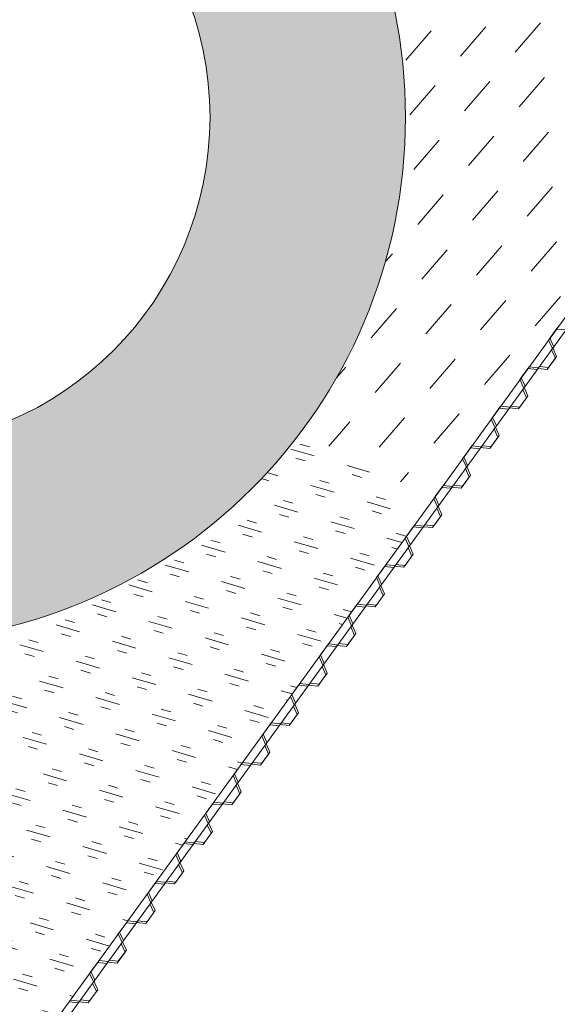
# Model space of a CAD drawing. Header units: metres. Extents: x 68442 to 71740, y 407111 to 411160.
# Tile 15 of 186: x 68599 to 68610, y 408475 to 408495. Entities that reach past the tile are written whole.
import ezdxf

# ---------------------------------------------------------------- set-up
doc = ezdxf.new("R2010")
doc.units = ezdxf.units.M
doc.layers.add('MACG_n_inr_damwand', color=1, linetype='Continuous', lineweight=0, plot=False, transparency=0.8)
for name, color, linetype, lineweight, transparency in [('MACG_n_inr_loadring', 253, 'Continuous', 0, 0.8), ('MACG_n_vhr_arc_auxcrane', 3, 'Continuous', 0, 0.8), ('MACG_n_vhr_arc_gravel', 34, 'Continuous', 0, 0.8), ('MACG_n_vhr_arc_preassembly_13.5', 6, 'Continuous', 0, 0.8), ('MACG_n_vhr_kant_', 7, 'Continuous', 0, 0.8)]:
    doc.layers.add(name, color=color, linetype=linetype, lineweight=lineweight, transparency=transparency)

msp = doc.modelspace()

# ---------------------------------------------------------------- hatches: boundary and pattern name
at = {"layer": 'MACG_n_inr_loadring'}
h = msp.add_hatch(color=256, dxfattribs=at)
h.dxf.hatch_style = 1
h.paths.add_polyline_path([(68606.75, 408493, 1), (68585.25, 408493, 1)])
h.paths.add_polyline_path([(68589.25, 408493, -1), (68602.75, 408493, -1)], flags=16)
at = {"layer": 'MACG_n_vhr_arc_auxcrane'}
h = msp.add_hatch(dxfattribs=at)
h.set_pattern_fill('ACO-BETON_DETAIL', color=256, scale=2, angle=90, style=0, pattern_type=2)
h.set_pattern_definition([(144.567157, (34830.2006, 204118.34057), (-0.5922876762, -0.3149528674), [0, -0.6])])
edge = h.paths.add_edge_path()
edge.add_line((69890.99, 408653.63), (69887.795, 408655.469))
edge.add_arc((69862.848, 408612.138), 50, 60.0693, 100.9699)
edge.add_line((69853.333, 408661.224), (69842.878, 408659.358))
edge.add_line((69842.878, 408659.358), (69804.567, 408651.934))
edge.add_line((69804.567, 408651.934), (69802.47, 408652.242))
edge.add_line((69802.47, 408652.242), (69772.256, 408646.387))
edge.add_line((69772.256, 408646.387), (69762.242, 408644.03))
edge.add_line((69762.242, 408644.03), (69714.231, 408634.41))
edge.add_line((69714.231, 408634.41), (69660.32, 408623.532))
edge.add_line((69660.32, 408623.532), (69615.693, 408616.177))
edge.add_line((69615.693, 408616.177), (69599.968, 408615.159))
edge.add_line((69599.968, 408615.159), (69579.757, 408613.88))
edge.add_line((69579.757, 408613.88), (69516.465, 408612.02))
edge.add_line((69516.465, 408612.02), (69480.555, 408610.93))
edge.add_line((69480.555, 408610.93), (69447.705, 408609.411))
edge.add_line((69447.705, 408609.411), (69408.7, 408608.214))
edge.add_line((69408.7, 408608.214), (69406.679, 408608.855))
edge.add_line((69406.679, 408608.855), (69374.766, 408607.876))
edge.add_line((69374.766, 408607.876), (69333.725, 408605.809))
edge.add_line((69333.725, 408605.809), (69302.514, 408601.35))
edge.add_line((69302.514, 408601.35), (69272.625, 408592.636))
edge.add_line((69272.625, 408592.636), (69240.661, 408581.084))
edge.add_line((69240.661, 408581.084), (69202.98, 408569.476))
edge.add_line((69202.98, 408569.476), (69166.509, 408562.577))
edge.add_line((69166.509, 408562.577), (69101.387, 408558.8))
edge.add_line((69101.387, 408558.8), (69072.305, 408557.85))
edge.add_line((69072.305, 408557.85), (69047.328, 408556.74))
edge.add_line((69047.328, 408556.74), (69008.325, 408555.466))
edge.add_line((69008.325, 408555.466), (69006.303, 408556.102))
edge.add_line((69006.303, 408556.102), (68974.744, 408555.071))
edge.add_line((68974.744, 408555.071), (68949.769, 408553.905))
edge.add_line((68949.769, 408553.905), (68865.805, 408551.22))
edge.add_line((68865.805, 408551.22), (68777.315, 408548.6))
edge.add_line((68777.315, 408548.6), (68681.197, 408545.49))
edge.add_line((68681.197, 408545.49), (68667.332, 408544.652))
edge.add_line((68667.332, 408544.652), (68660.682, 408545.639))
edge.add_line((68660.682, 408545.639), (68639.694, 408552.228))
edge.add_line((68639.694, 408552.228), (68637.268, 408552.604))
edge.add_line((68637.268, 408552.604), (68635.123, 408552.946))
edge.add_line((68635.123, 408552.946), (68634.027, 408553.051))
edge.add_line((68634.027, 408553.051), (68632.386, 408553.009))
edge.add_line((68632.386, 408553.009), (68630.73, 408552.618))
edge.add_line((68630.73, 408552.618), (68628.641, 408551.797))
edge.add_line((68628.641, 408551.797), (68627.494, 408551.367))
edge.add_line((68627.494, 408551.367), (68622.841, 408546.377))
edge.add_line((68622.841, 408546.377), (68620.455, 408544.152))
edge.add_line((68620.455, 408544.152), (68597.537, 408512.537))
edge.add_line((68597.537, 408512.537), (68595.795, 408511.329))
edge.add_line((68595.795, 408511.329), (68575.974, 408483.988))
edge.add_line((68575.974, 408483.988), (68561.744, 408463.426))
edge.add_line((68561.744, 408463.426), (68560.733, 408461.962))
edge.add_line((68560.733, 408461.962), (68552.661, 408446.362))
edge.add_line((68552.661, 408446.362), (68547.855, 408428.535))
edge.add_line((68547.855, 408428.535), (68546.727, 408413.603))
edge.add_line((68546.727, 408413.603), (68552.464, 408382.734))
edge.add_line((68552.464, 408382.734), (68566.942, 408357.64))
edge.add_line((68566.942, 408357.64), (68580.601, 408344.403))
edge.add_line((68580.601, 408344.403), (68597.046, 408334.295))
edge.add_line((68597.046, 408334.295), (68616.96, 408327.549))
edge.add_line((68616.96, 408327.549), (68646.472, 408320.374))
edge.add_line((68646.472, 408320.374), (68739.343, 408298.044))
edge.add_line((68739.343, 408298.044), (68789.154, 408286.114))
edge.add_line((68789.154, 408286.114), (68805.142, 408282.272))
edge.add_line((68805.142, 408282.272), (68834.374, 408275.499))
edge.add_line((68834.374, 408275.499), (68872.29, 408266.268))
edge.add_line((68872.29, 408266.268), (68874.057, 408265.069))
edge.add_line((68874.057, 408265.069), (68903.926, 408257.835))
edge.add_line((68903.926, 408257.835), (68933.236, 408251.404))
edge.add_line((68933.236, 408251.404), (69024.823, 408229.334))
edge.add_line((69024.823, 408229.334), (69088.702, 408213.884))
edge.add_line((69088.702, 408213.884), (69155.037, 408197.872))
edge.add_line((69155.037, 408197.872), (69184.34, 408191.419))
edge.add_line((69184.34, 408191.419), (69222.259, 408182.199))
edge.add_line((69222.259, 408182.199), (69224.037, 408181.045))
edge.add_line((69224.037, 408181.045), (69254.719, 408173.585))
edge.add_line((69254.719, 408173.585), (69283.963, 408166.881))
edge.add_line((69283.963, 408166.881), (69307.273, 408161.214))
edge.add_line((69307.273, 408161.214), (69392.314, 408140.854))
edge.add_line((69392.314, 408140.854), (69465.783, 408123.294))
edge.add_line((69465.783, 408123.294), (69508.787, 408112.888))
edge.add_line((69508.787, 408112.888), (69528.675, 408110.15))
edge.add_line((69528.675, 408110.15), (69539.224, 408110.34))
edge.add_line((69539.224, 408110.34), (69558.164, 408116.35))
edge.add_line((69558.164, 408116.35), (69583.298, 408134.951))
edge.add_line((69583.298, 408134.951), (69599.919, 408158.168))
edge.add_line((69599.919, 408158.168), (69611.748, 408174.718))
edge.add_line((69611.748, 408174.718), (69628.253, 408198.195))
edge.add_line((69628.253, 408198.195), (69656.57, 408239.407))
edge.add_line((69656.57, 408239.407), (69679.194, 408271.203))
edge.add_line((69679.194, 408271.203), (69680.926, 408272.426))
edge.add_line((69680.926, 408272.426), (69699.232, 408298.154))
edge.add_line((69699.232, 408298.154), (69720.938, 408329.368))
edge.add_line((69720.938, 408329.368), (69727.822, 408339.187))
edge.add_line((69727.822, 408339.187), (69747.278, 408366.937))
edge.add_line((69747.278, 408366.937), (69776.338, 408408.247))
edge.add_line((69776.338, 408408.247), (69804.588, 408448.568))
edge.add_line((69804.588, 408448.568), (69832.218, 408487.318))
edge.add_line((69832.218, 408487.318), (69840.787, 408499.606))
edge.add_line((69840.787, 408499.606), (69856.84, 408524.73))
edge.add_line((69856.84, 408524.73), (69861.507, 408530.119))
edge.add_line((69861.507, 408530.119), (69863.858, 408532.369))
edge.add_line((69863.858, 408532.369), (69869.382, 408535.958))
edge.add_line((69869.382, 408535.958), (69876.317, 408538.985))
edge.add_line((69876.317, 408538.985), (69879.97, 408539.938))
edge.add_line((69879.97, 408539.938), (69885.821, 408540.85))
edge.add_line((69885.821, 408540.85), (69888.762, 408540.9))
edge.add_line((69888.762, 408540.9), (69910.065, 408539.81))
edge.add_line((69910.065, 408539.81), (69909.882, 408535.814))
edge.add_line((69909.882, 408535.814), (69888.694, 408536.898))
edge.add_line((69888.694, 408536.898), (69886.165, 408536.855))
edge.add_line((69886.165, 408536.855), (69880.785, 408536.017))
edge.add_line((69880.785, 408536.017), (69877.63, 408535.193))
edge.add_line((69877.63, 408535.193), (69871.285, 408532.424))
edge.add_line((69871.285, 408532.424), (69866.352, 408529.219))
edge.add_line((69866.352, 408529.219), (69864.409, 408527.359))
edge.add_line((69864.409, 408527.359), (69860.054, 408522.331))
edge.add_line((69860.054, 408522.331), (69844.114, 408497.384))
edge.add_line((69844.114, 408497.384), (69835.487, 408485.012))
edge.add_line((69835.487, 408485.012), (69807.855, 408446.259))
edge.add_line((69807.855, 408446.259), (69779.612, 408405.949))
edge.add_line((69779.612, 408405.949), (69750.552, 408364.639))
edge.add_line((69750.552, 408364.639), (69731.077, 408336.862))
edge.add_line((69731.077, 408336.862), (69724.206, 408327.06))
edge.add_line((69724.206, 408327.06), (69702.491, 408295.835))
edge.add_line((69702.491, 408295.835), (69660.401, 408236.681))
edge.add_line((69660.401, 408236.681), (69631.523, 408195.892))
edge.add_line((69631.523, 408195.892), (69615.012, 408172.404))
edge.add_line((69615.012, 408172.404), (69603.171, 408155.84))
edge.add_line((69603.171, 408155.84), (69586.184, 408132.11))
edge.add_line((69586.184, 408132.11), (69560.008, 408112.739))
edge.add_line((69560.008, 408112.739), (69539.878, 408106.351))
edge.add_line((69539.878, 408106.351), (69528.437, 408106.145))
edge.add_line((69528.437, 408106.145), (69508.042, 408108.953))
edge.add_line((69508.042, 408108.953), (69464.848, 408119.405))
edge.add_line((69464.848, 408119.405), (69391.382, 408136.964))
edge.add_line((69391.382, 408136.964), (69306.335, 408157.326))
edge.add_line((69306.335, 408157.326), (69283.018, 408162.994))
edge.add_line((69283.018, 408162.994), (69253.774, 408169.698))
edge.add_line((69253.774, 408169.698), (69183.229, 408186.85))
edge.add_line((69183.229, 408186.85), (69154.096, 408193.965))
edge.add_line((69154.096, 408193.965), (69135.592, 408198.44))
edge.add_line((69135.592, 408198.44), (69087.762, 408209.996))
edge.add_line((69087.762, 408209.996), (69023.885, 408225.445))
edge.add_line((69023.885, 408225.445), (68932.294, 408247.517))
edge.add_line((68932.294, 408247.517), (68902.979, 408253.924))
edge.add_arc((68719.705, 407531.542), 745.268, 75.763993, 76.172066)
edge.add_arc((67867.385, 404087.527), 4293.182, 76.112355, 76.520428)
edge.add_arc((67837.676, 404094.76), 4293.182, 76.112355, 76.520428)
edge.add_arc((68672.876, 407544.295), 744.03, 77.144988, 77.553061)
edge.add_line((68833.241, 408270.838), (68804.2, 408278.384))
edge.add_line((68804.2, 408278.384), (68788.222, 408282.224))
edge.add_line((68788.222, 408282.224), (68738.408, 408294.155))
edge.add_line((68738.408, 408294.155), (68645.532, 408316.486))
edge.add_line((68645.532, 408316.486), (68615.844, 408323.704))
edge.add_line((68615.844, 408323.704), (68595.336, 408330.651))
edge.add_line((68595.336, 408330.651), (68578.133, 408341.225))
edge.add_line((68578.133, 408341.225), (68563.757, 408355.156))
edge.add_line((68563.757, 408355.156), (68548.657, 408381.329))
edge.add_line((68548.657, 408381.329), (68542.699, 408413.384))
edge.add_line((68542.699, 408413.384), (68543.895, 408429.212))
edge.add_line((68543.895, 408429.212), (68548.911, 408447.818))
edge.add_line((68548.911, 408447.818), (68557.315, 408464.061))
edge.add_line((68557.315, 408464.061), (68558.506, 408465.774))
edge.add_line((68558.506, 408465.774), (68572.736, 408486.336))
edge.add_line((68572.736, 408486.336), (68616.634, 408546.892))
edge.add_line((68616.634, 408546.892), (68620.839, 408554.503))
edge.add_line((68620.839, 408554.503), (68621.433, 408557.641))
edge.add_line((68621.433, 408557.641), (68621.314, 408559.316))
edge.add_line((68621.314, 408559.316), (68620.501, 408561.532))
edge.add_line((68620.501, 408561.532), (68615.763, 408569.01))
edge.add_line((68615.763, 408569.01), (68618.603, 408572.227))
edge.add_line((68618.603, 408572.227), (68630.17, 408563.753))
edge.add_line((68630.17, 408563.753), (68639.356, 408557.402))
edge.add_line((68639.356, 408557.402), (68642.196, 408555.635))
edge.add_line((68642.196, 408555.635), (68661.58, 408549.549))
edge.add_line((68661.58, 408549.549), (68667.507, 408548.67))
edge.add_line((68667.507, 408548.67), (68681.012, 408549.486))
edge.add_line((68681.012, 408549.486), (68777.191, 408552.598))
edge.add_line((68777.191, 408552.598), (68865.682, 408555.218))
edge.add_line((68865.682, 408555.218), (68949.638, 408557.903))
edge.add_line((68949.638, 408557.903), (68974.614, 408559.069))
edge.add_line((68974.614, 408559.069), (69047.175, 408561.439))
edge.add_line((69047.175, 408561.439), (69072.175, 408561.848))
edge.add_line((69072.175, 408561.848), (69101.206, 408562.796))
edge.add_line((69101.206, 408562.796), (69166.019, 408566.556))
edge.add_line((69166.019, 408566.556), (69202.016, 408573.365))
edge.add_line((69202.016, 408573.365), (69239.392, 408584.879))
edge.add_line((69239.392, 408584.879), (69271.384, 408596.44))
edge.add_line((69271.384, 408596.44), (69301.667, 408605.27))
edge.add_line((69301.667, 408605.27), (69333.366, 408609.798))
edge.add_line((69333.366, 408609.798), (69374.644, 408611.874))
edge.add_line((69374.644, 408611.874), (69447.561, 408614.111))
edge.add_line((69447.561, 408614.111), (69480.434, 408614.928))
edge.add_line((69480.434, 408614.928), (69516.348, 408616.018))
edge.add_line((69516.348, 408616.018), (69579.572, 408617.876))
edge.add_line((69579.572, 408617.876), (69599.712, 408619.151))
edge.add_line((69599.712, 408619.151), (69615.237, 408620.156))
edge.add_line((69615.237, 408620.156), (69659.599, 408627.467))
edge.add_line((69659.599, 408627.467), (69713.443, 408638.332))
edge.add_line((69713.443, 408638.332), (69763.291, 408648.319))
edge.add_line((69763.291, 408648.319), (69771.495, 408650.314))
edge.add_line((69771.495, 408650.314), (69841.984, 408663.974))
edge.add_line((69841.984, 408663.974), (69862.285, 408668.052))
edge.add_line((69862.285, 408668.052), (69870.165, 408668.838))
edge.add_line((69870.165, 408668.838), (69875.686, 408668.211))
edge.add_line((69875.686, 408668.211), (69889.043, 408660.529))
edge.add_arc((69926.238, 408728.473), 77.46, 241.30207, 271.51339)
edge.add_line((69928.284, 408651.041), (69943.963, 408651.389))
edge.add_line((69943.963, 408651.389), (69944.074, 408646.39))
edge.add_line((69944.074, 408646.39), (69917.04, 408645.79))
edge.add_line((69917.04, 408645.79), (69903.16, 408647.17))
edge.add_line((69903.16, 408647.17), (69890.99, 408653.63))
edge.add_line((69890.99, 408653.63), (69887.795, 408655.469))
at = {"layer": 'MACG_n_vhr_arc_gravel'}
h = msp.add_hatch(dxfattribs=at)
h.set_pattern_fill('GOST_GLASS', color=256, scale=0.2, angle=297.1173, style=0)
h.set_pattern_definition([(343.68613437, (34703.24806, 204568.7531), (0.4073030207, -0.74438179), [0.5, -0.7]), (343.68613437, (34703.3499, 204568.567), (0.4073030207, -0.74438179), [0.2, -1]), (343.68613437, (34703.43415, 204568.8549), (0.4073030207, -0.74438179), [0.2, -1])])
edge = h.paths.add_edge_path()
edge.add_line((68599.062, 408473.797), (68579.08, 408488.282))
edge.add_line((68579.08, 408488.282), (68586.412, 408498.387))
edge.add_line((68586.412, 408498.387), (68585.62, 408495.796))
edge.add_arc((68595.971, 408492.969), 10.73, 164.726, 288.3202)
edge.add_arc((68596, 408493), 10.75, 288.1203, 324.0611)
edge.add_line((68604.704, 408486.691), (68607.133, 408484.93))
edge.add_line((68607.133, 408484.93), (68599.062, 408473.797))
at = {"layer": 'MACG_n_vhr_arc_preassembly_13.5'}
h = msp.add_hatch(dxfattribs=at)
h.set_pattern_fill('DASH', color=256, scale=0.5, angle=49.193)
h.set_pattern_definition([(49.193043, (69982.37296, 409427.91986), (-0.0820763, 1.1195274), [0.79375, -0.79375])])
edge = h.paths.add_edge_path()
edge.add_line((68607.331, 408485.202), (68616.874, 408498.353))
edge.add_line((68616.874, 408498.353), (68609.741, 408524.566))
edge.add_line((68609.741, 408524.566), (68599.675, 408510.987))
edge.add_line((68599.675, 408510.987), (68597.537, 408512.537))
edge.add_line((68597.537, 408512.537), (68595.795, 408511.329))
edge.add_line((68595.795, 408511.329), (68587.757, 408500.243))
edge.add_line((68587.757, 408500.243), (68590.103, 408501.988))
edge.add_arc((68596.022, 408493.02), 10.745, -36.9837, 123.4238, ccw=False)
edge.add_line((68604.605, 408486.556), (68607.331, 408485.202))

# ---------------------------------------------------------------- linework, layer by layer
at = {"layer": 'MACG_n_inr_damwand'}
for p, q in [((68615.425, 408496.086), (68599.099, 408473.567)), ((68615.425, 408496.086), (68599.099, 408473.567)), ((68615.425, 408496.086), (68599.099, 408473.567)), ((68615.425, 408496.086), (68599.099, 408473.567)), ((68599.108, 408473.579), (68615.434, 408496.098)), ((68615.12, 408495.947), (68599.145, 408473.912)), ((68615.12, 408495.947), (68599.145, 408473.912)), ((68615.12, 408495.947), (68599.145, 408473.912)), ((68615.12, 408495.947), (68599.145, 408473.912)), ((68599.145, 408473.912), (68615.12, 408495.947)), ((68609.678, 408488.44), (68609.843, 408488.667)), ((68609.87, 408488.705), (68609.706, 408488.478)), ((68609.87, 408488.705), (68609.706, 408488.478)), ((68609.87, 408488.705), (68609.706, 408488.478)), ((68609.87, 408488.705), (68609.706, 408488.478)), ((68609.843, 408488.667), (68610.032, 408488.647)), ((68609.756, 408488.267), (68609.678, 408488.44)), ((68609.706, 408488.478), (68609.783, 408488.305)), ((68609.706, 408488.478), (68609.783, 408488.305)), ((68609.706, 408488.478), (68609.783, 408488.305)), ((68609.706, 408488.478), (68609.783, 408488.305)), ((68609.738, 408488.242), (68609.747, 408488.255)), ((68609.816, 408488.069), (68609.738, 408488.242)), ((68609.747, 408488.255), (68609.756, 408488.267)), ((68609.783, 408488.305), (68609.765, 408488.28)), ((68609.783, 408488.305), (68609.765, 408488.28)), ((68609.783, 408488.305), (68609.765, 408488.28)), ((68609.783, 408488.305), (68609.765, 408488.28)), ((68609.765, 408488.28), (68609.843, 408488.107)), ((68609.765, 408488.28), (68609.843, 408488.107)), ((68609.765, 408488.28), (68609.843, 408488.107)), ((68609.765, 408488.28), (68609.843, 408488.107)), ((68609.651, 408487.842), (68609.816, 408488.069)), ((68609.843, 408488.107), (68609.679, 408487.88)), ((68609.843, 408488.107), (68609.679, 408487.88)), ((68609.843, 408488.107), (68609.679, 408487.88)), ((68609.843, 408488.107), (68609.679, 408487.88)), ((68609.091, 408487.631), (68609.256, 408487.857)), ((68609.283, 408487.895), (68609.119, 408487.669)), ((68609.283, 408487.895), (68609.119, 408487.669)), ((68609.283, 408487.895), (68609.119, 408487.669)), ((68609.283, 408487.895), (68609.119, 408487.669)), ((68609.256, 408487.857), (68609.445, 408487.838)), ((68609.472, 408487.876), (68609.283, 408487.895)), ((68609.472, 408487.876), (68609.283, 408487.895)), ((68609.472, 408487.876), (68609.283, 408487.895)), ((68609.472, 408487.876), (68609.283, 408487.895)), ((68609.445, 408487.838), (68609.462, 408487.862)), ((68609.462, 408487.862), (68609.651, 408487.842)), ((68609.481, 408487.888), (68609.472, 408487.876)), ((68609.481, 408487.888), (68609.472, 408487.876)), ((68609.481, 408487.888), (68609.472, 408487.876)), ((68609.481, 408487.888), (68609.472, 408487.876)), ((68609.49, 408487.9), (68609.481, 408487.888)), ((68609.49, 408487.9), (68609.481, 408487.888)), ((68609.49, 408487.9), (68609.481, 408487.888)), ((68609.49, 408487.9), (68609.481, 408487.888)), ((68609.679, 408487.88), (68609.49, 408487.9)), ((68609.679, 408487.88), (68609.49, 408487.9)), ((68609.679, 408487.88), (68609.49, 408487.9)), ((68609.679, 408487.88), (68609.49, 408487.9)), ((68609.169, 408487.457), (68609.091, 408487.631)), ((68609.119, 408487.669), (68609.196, 408487.495)), ((68609.119, 408487.669), (68609.196, 408487.495)), ((68609.119, 408487.669), (68609.196, 408487.495)), ((68609.119, 408487.669), (68609.196, 408487.495)), ((68609.151, 408487.433), (68609.16, 408487.445)), ((68609.229, 408487.259), (68609.151, 408487.433)), ((68609.16, 408487.445), (68609.169, 408487.457)), ((68609.196, 408487.495), (68609.179, 408487.471)), ((68609.196, 408487.495), (68609.179, 408487.471)), ((68609.196, 408487.495), (68609.179, 408487.471)), ((68609.196, 408487.495), (68609.179, 408487.471)), ((68609.179, 408487.471), (68609.256, 408487.297)), ((68609.179, 408487.471), (68609.256, 408487.297)), ((68609.179, 408487.471), (68609.256, 408487.297)), ((68609.179, 408487.471), (68609.256, 408487.297)), ((68609.064, 408487.033), (68609.229, 408487.259)), ((68609.256, 408487.297), (68609.092, 408487.071)), ((68609.256, 408487.297), (68609.092, 408487.071)), ((68609.256, 408487.297), (68609.092, 408487.071)), ((68609.256, 408487.297), (68609.092, 408487.071)), ((68608.504, 408486.821), (68608.669, 408487.048)), ((68608.696, 408487.086), (68608.532, 408486.859)), ((68608.696, 408487.086), (68608.532, 408486.859)), ((68608.696, 408487.086), (68608.532, 408486.859)), ((68608.696, 408487.086), (68608.532, 408486.859)), ((68608.669, 408487.048), (68608.858, 408487.028)), ((68608.885, 408487.066), (68608.696, 408487.086)), ((68608.885, 408487.066), (68608.696, 408487.086)), ((68608.885, 408487.066), (68608.696, 408487.086)), ((68608.885, 408487.066), (68608.696, 408487.086)), ((68608.858, 408487.028), (68608.875, 408487.052)), ((68608.875, 408487.052), (68609.064, 408487.033)), ((68608.894, 408487.078), (68608.885, 408487.066)), ((68608.894, 408487.078), (68608.885, 408487.066)), ((68608.894, 408487.078), (68608.885, 408487.066)), ((68608.894, 408487.078), (68608.885, 408487.066)), ((68608.903, 408487.09), (68608.894, 408487.078)), ((68608.903, 408487.09), (68608.894, 408487.078)), ((68608.903, 408487.09), (68608.894, 408487.078)), ((68608.903, 408487.09), (68608.894, 408487.078)), ((68609.092, 408487.071), (68608.903, 408487.09)), ((68609.092, 408487.071), (68608.903, 408487.09)), ((68609.092, 408487.071), (68608.903, 408487.09)), ((68609.092, 408487.071), (68608.903, 408487.09)), ((68608.582, 408486.647), (68608.504, 408486.821)), ((68608.532, 408486.859), (68608.609, 408486.685)), ((68608.532, 408486.859), (68608.609, 408486.685)), ((68608.532, 408486.859), (68608.609, 408486.685)), ((68608.532, 408486.859), (68608.609, 408486.685)), ((68608.564, 408486.623), (68608.573, 408486.635)), ((68608.642, 408486.45), (68608.564, 408486.623)), ((68608.573, 408486.635), (68608.582, 408486.647)), ((68608.609, 408486.685), (68608.592, 408486.661)), ((68608.609, 408486.685), (68608.592, 408486.661)), ((68608.609, 408486.685), (68608.592, 408486.661)), ((68608.609, 408486.685), (68608.592, 408486.661)), ((68608.592, 408486.661), (68608.669, 408486.488)), ((68608.592, 408486.661), (68608.669, 408486.488)), ((68608.592, 408486.661), (68608.669, 408486.488)), ((68608.592, 408486.661), (68608.669, 408486.488)), ((68608.477, 408486.223), (68608.642, 408486.45)), ((68608.669, 408486.488), (68608.505, 408486.261)), ((68608.669, 408486.488), (68608.505, 408486.261)), ((68608.669, 408486.488), (68608.505, 408486.261)), ((68608.669, 408486.488), (68608.505, 408486.261)), ((68607.917, 408486.011), (68608.082, 408486.238)), ((68608.109, 408486.276), (68607.945, 408486.049)), ((68608.109, 408486.276), (68607.945, 408486.049)), ((68608.109, 408486.276), (68607.945, 408486.049)), ((68608.109, 408486.276), (68607.945, 408486.049)), ((68608.082, 408486.238), (68608.271, 408486.218)), ((68608.298, 408486.256), (68608.109, 408486.276)), ((68608.298, 408486.256), (68608.109, 408486.276)), ((68608.298, 408486.256), (68608.109, 408486.276)), ((68608.298, 408486.256), (68608.109, 408486.276)), ((68608.271, 408486.218), (68608.288, 408486.243)), ((68608.288, 408486.243), (68608.477, 408486.223)), ((68608.307, 408486.268), (68608.298, 408486.256)), ((68608.307, 408486.268), (68608.298, 408486.256)), ((68608.307, 408486.268), (68608.298, 408486.256)), ((68608.307, 408486.268), (68608.298, 408486.256)), ((68608.316, 408486.281), (68608.307, 408486.268)), ((68608.316, 408486.281), (68608.307, 408486.268)), ((68608.316, 408486.281), (68608.307, 408486.268)), ((68608.316, 408486.281), (68608.307, 408486.268)), ((68608.505, 408486.261), (68608.316, 408486.281)), ((68608.505, 408486.261), (68608.316, 408486.281)), ((68608.505, 408486.261), (68608.316, 408486.281)), ((68608.505, 408486.261), (68608.316, 408486.281)), ((68607.995, 408485.838), (68607.917, 408486.011)), ((68607.945, 408486.049), (68608.022, 408485.876)), ((68607.945, 408486.049), (68608.022, 408485.876)), ((68607.945, 408486.049), (68608.022, 408485.876)), ((68607.945, 408486.049), (68608.022, 408485.876)), ((68607.977, 408485.814), (68607.986, 408485.826)), ((68608.055, 408485.64), (68607.977, 408485.814)), ((68607.986, 408485.826), (68607.995, 408485.838)), ((68608.022, 408485.876), (68608.005, 408485.852)), ((68608.022, 408485.876), (68608.005, 408485.852)), ((68608.022, 408485.876), (68608.005, 408485.852)), ((68608.022, 408485.876), (68608.005, 408485.852)), ((68608.005, 408485.852), (68608.082, 408485.678)), ((68608.005, 408485.852), (68608.082, 408485.678)), ((68608.005, 408485.852), (68608.082, 408485.678)), ((68608.005, 408485.852), (68608.082, 408485.678)), ((68607.89, 408485.413), (68608.055, 408485.64)), ((68608.082, 408485.678), (68607.918, 408485.451)), ((68608.082, 408485.678), (68607.918, 408485.451)), ((68608.082, 408485.678), (68607.918, 408485.451)), ((68608.082, 408485.678), (68607.918, 408485.451)), ((68607.331, 408485.202), (68607.495, 408485.428)), ((68607.522, 408485.466), (68607.358, 408485.24)), ((68607.522, 408485.466), (68607.358, 408485.24)), ((68607.522, 408485.466), (68607.358, 408485.24)), ((68607.522, 408485.466), (68607.358, 408485.24)), ((68607.495, 408485.428), (68607.684, 408485.409)), ((68607.711, 408485.447), (68607.522, 408485.466)), ((68607.711, 408485.447), (68607.522, 408485.466)), ((68607.711, 408485.447), (68607.522, 408485.466)), ((68607.711, 408485.447), (68607.522, 408485.466)), ((68607.684, 408485.409), (68607.701, 408485.433)), ((68607.701, 408485.433), (68607.89, 408485.413)), ((68607.72, 408485.459), (68607.711, 408485.447)), ((68607.72, 408485.459), (68607.711, 408485.447)), ((68607.72, 408485.459), (68607.711, 408485.447)), ((68607.72, 408485.459), (68607.711, 408485.447)), ((68607.729, 408485.471), (68607.72, 408485.459)), ((68607.729, 408485.471), (68607.72, 408485.459)), ((68607.729, 408485.471), (68607.72, 408485.459)), ((68607.729, 408485.471), (68607.72, 408485.459)), ((68607.918, 408485.451), (68607.729, 408485.471)), ((68607.918, 408485.451), (68607.729, 408485.471)), ((68607.918, 408485.451), (68607.729, 408485.471)), ((68607.918, 408485.451), (68607.729, 408485.471)), ((68607.408, 408485.028), (68607.331, 408485.202)), ((68607.358, 408485.24), (68607.435, 408485.066)), ((68607.358, 408485.24), (68607.435, 408485.066)), ((68607.358, 408485.24), (68607.435, 408485.066)), ((68607.358, 408485.24), (68607.435, 408485.066)), ((68607.39, 408485.004), (68607.399, 408485.016)), ((68607.468, 408484.83), (68607.39, 408485.004)), ((68607.399, 408485.016), (68607.408, 408485.028)), ((68607.435, 408485.066), (68607.418, 408485.042)), ((68607.435, 408485.066), (68607.418, 408485.042)), ((68607.435, 408485.066), (68607.418, 408485.042)), ((68607.435, 408485.066), (68607.418, 408485.042)), ((68607.418, 408485.042), (68607.495, 408484.868)), ((68607.418, 408485.042), (68607.495, 408484.868)), ((68607.418, 408485.042), (68607.495, 408484.868)), ((68607.418, 408485.042), (68607.495, 408484.868)), ((68607.303, 408484.604), (68607.468, 408484.83)), ((68607.495, 408484.868), (68607.331, 408484.642)), ((68607.495, 408484.868), (68607.331, 408484.642)), ((68607.495, 408484.868), (68607.331, 408484.642)), ((68607.495, 408484.868), (68607.331, 408484.642)), ((68606.744, 408484.392), (68606.908, 408484.619)), ((68606.935, 408484.657), (68606.771, 408484.43)), ((68606.935, 408484.657), (68606.771, 408484.43)), ((68606.935, 408484.657), (68606.771, 408484.43)), ((68606.935, 408484.657), (68606.771, 408484.43)), ((68606.908, 408484.619), (68607.097, 408484.599)), ((68607.124, 408484.637), (68606.935, 408484.657)), ((68607.124, 408484.637), (68606.935, 408484.657)), ((68607.124, 408484.637), (68606.935, 408484.657)), ((68607.124, 408484.637), (68606.935, 408484.657)), ((68607.097, 408484.599), (68607.115, 408484.623)), ((68607.115, 408484.623), (68607.303, 408484.604)), ((68607.133, 408484.649), (68607.124, 408484.637)), ((68607.133, 408484.649), (68607.124, 408484.637)), ((68607.133, 408484.649), (68607.124, 408484.637)), ((68607.133, 408484.649), (68607.124, 408484.637)), ((68607.142, 408484.661), (68607.133, 408484.649)), ((68607.142, 408484.661), (68607.133, 408484.649)), ((68607.142, 408484.661), (68607.133, 408484.649)), ((68607.142, 408484.661), (68607.133, 408484.649)), ((68607.331, 408484.642), (68607.142, 408484.661)), ((68607.331, 408484.642), (68607.142, 408484.661)), ((68607.331, 408484.642), (68607.142, 408484.661)), ((68607.331, 408484.642), (68607.142, 408484.661)), ((68606.821, 408484.219), (68606.744, 408484.392)), ((68606.771, 408484.43), (68606.848, 408484.257)), ((68606.771, 408484.43), (68606.848, 408484.257)), ((68606.771, 408484.43), (68606.848, 408484.257)), ((68606.771, 408484.43), (68606.848, 408484.257)), ((68606.803, 408484.194), (68606.812, 408484.206)), ((68606.881, 408484.021), (68606.803, 408484.194)), ((68606.812, 408484.206), (68606.821, 408484.219)), ((68606.848, 408484.257), (68606.831, 408484.232)), ((68606.848, 408484.257), (68606.831, 408484.232)), ((68606.848, 408484.257), (68606.831, 408484.232)), ((68606.848, 408484.257), (68606.831, 408484.232)), ((68606.831, 408484.232), (68606.908, 408484.059)), ((68606.831, 408484.232), (68606.908, 408484.059)), ((68606.831, 408484.232), (68606.908, 408484.059)), ((68606.831, 408484.232), (68606.908, 408484.059)), ((68606.717, 408483.794), (68606.881, 408484.021)), ((68606.908, 408484.059), (68606.744, 408483.832)), ((68606.908, 408484.059), (68606.744, 408483.832)), ((68606.908, 408484.059), (68606.744, 408483.832)), ((68606.908, 408484.059), (68606.744, 408483.832)), ((68606.157, 408483.582), (68606.321, 408483.809)), ((68606.348, 408483.847), (68606.184, 408483.62)), ((68606.348, 408483.847), (68606.184, 408483.62)), ((68606.348, 408483.847), (68606.184, 408483.62)), ((68606.348, 408483.847), (68606.184, 408483.62)), ((68606.321, 408483.809), (68606.51, 408483.789)), ((68606.537, 408483.827), (68606.348, 408483.847)), ((68606.537, 408483.827), (68606.348, 408483.847)), ((68606.537, 408483.827), (68606.348, 408483.847)), ((68606.537, 408483.827), (68606.348, 408483.847)), ((68606.51, 408483.789), (68606.528, 408483.814)), ((68606.528, 408483.814), (68606.717, 408483.794)), ((68606.546, 408483.84), (68606.537, 408483.827)), ((68606.546, 408483.84), (68606.537, 408483.827)), ((68606.546, 408483.84), (68606.537, 408483.827)), ((68606.546, 408483.84), (68606.537, 408483.827)), ((68606.555, 408483.852), (68606.546, 408483.84)), ((68606.555, 408483.852), (68606.546, 408483.84)), ((68606.555, 408483.852), (68606.546, 408483.84)), ((68606.555, 408483.852), (68606.546, 408483.84)), ((68606.744, 408483.832), (68606.555, 408483.852)), ((68606.744, 408483.832), (68606.555, 408483.852)), ((68606.744, 408483.832), (68606.555, 408483.852)), ((68606.744, 408483.832), (68606.555, 408483.852)), ((68606.234, 408483.409), (68606.157, 408483.582)), ((68606.184, 408483.62), (68606.261, 408483.447)), ((68606.184, 408483.62), (68606.261, 408483.447)), ((68606.184, 408483.62), (68606.261, 408483.447)), ((68606.184, 408483.62), (68606.261, 408483.447)), ((68606.216, 408483.385), (68606.225, 408483.397)), ((68606.294, 408483.211), (68606.216, 408483.385)), ((68606.225, 408483.397), (68606.234, 408483.409)), ((68606.261, 408483.447), (68606.244, 408483.423)), ((68606.261, 408483.447), (68606.244, 408483.423)), ((68606.261, 408483.447), (68606.244, 408483.423)), ((68606.261, 408483.447), (68606.244, 408483.423)), ((68606.244, 408483.423), (68606.321, 408483.249)), ((68606.244, 408483.423), (68606.321, 408483.249)), ((68606.244, 408483.423), (68606.321, 408483.249)), ((68606.244, 408483.423), (68606.321, 408483.249)), ((68606.13, 408482.984), (68606.294, 408483.211)), ((68606.321, 408483.249), (68606.157, 408483.022)), ((68606.321, 408483.249), (68606.157, 408483.022)), ((68606.321, 408483.249), (68606.157, 408483.022)), ((68606.321, 408483.249), (68606.157, 408483.022)), ((68605.57, 408482.773), (68605.734, 408482.999)), ((68605.761, 408483.038), (68605.597, 408482.811)), ((68605.761, 408483.038), (68605.597, 408482.811)), ((68605.761, 408483.038), (68605.597, 408482.811)), ((68605.761, 408483.038), (68605.597, 408482.811)), ((68605.734, 408482.999), (68605.923, 408482.98)), ((68605.95, 408483.018), (68605.761, 408483.038)), ((68605.95, 408483.018), (68605.761, 408483.038)), ((68605.95, 408483.018), (68605.761, 408483.038)), ((68605.95, 408483.018), (68605.761, 408483.038)), ((68605.923, 408482.98), (68605.941, 408483.004)), ((68605.941, 408483.004), (68606.13, 408482.984)), ((68605.959, 408483.03), (68605.95, 408483.018)), ((68605.959, 408483.03), (68605.95, 408483.018)), ((68605.959, 408483.03), (68605.95, 408483.018)), ((68605.959, 408483.03), (68605.95, 408483.018)), ((68605.968, 408483.042), (68605.959, 408483.03)), ((68605.968, 408483.042), (68605.959, 408483.03)), ((68605.968, 408483.042), (68605.959, 408483.03)), ((68605.968, 408483.042), (68605.959, 408483.03)), ((68606.157, 408483.022), (68605.968, 408483.042)), ((68606.157, 408483.022), (68605.968, 408483.042)), ((68606.157, 408483.022), (68605.968, 408483.042)), ((68606.157, 408483.022), (68605.968, 408483.042)), ((68605.647, 408482.599), (68605.57, 408482.773)), ((68605.597, 408482.811), (68605.674, 408482.637)), ((68605.597, 408482.811), (68605.674, 408482.637)), ((68605.597, 408482.811), (68605.674, 408482.637)), ((68605.597, 408482.811), (68605.674, 408482.637)), ((68605.63, 408482.575), (68605.638, 408482.587)), ((68605.707, 408482.401), (68605.63, 408482.575)), ((68605.638, 408482.587), (68605.647, 408482.599)), ((68605.674, 408482.637), (68605.657, 408482.613)), ((68605.674, 408482.637), (68605.657, 408482.613)), ((68605.674, 408482.637), (68605.657, 408482.613)), ((68605.674, 408482.637), (68605.657, 408482.613)), ((68605.657, 408482.613), (68605.734, 408482.44)), ((68605.657, 408482.613), (68605.734, 408482.44)), ((68605.657, 408482.613), (68605.734, 408482.44)), ((68605.657, 408482.613), (68605.734, 408482.44)), ((68605.543, 408482.175), (68605.707, 408482.401)), ((68605.734, 408482.44), (68605.57, 408482.213)), ((68605.734, 408482.44), (68605.57, 408482.213)), ((68605.734, 408482.44), (68605.57, 408482.213)), ((68605.734, 408482.44), (68605.57, 408482.213)), ((68604.983, 408481.963), (68605.147, 408482.19)), ((68605.174, 408482.228), (68605.01, 408482.001)), ((68605.174, 408482.228), (68605.01, 408482.001)), ((68605.174, 408482.228), (68605.01, 408482.001)), ((68605.174, 408482.228), (68605.01, 408482.001)), ((68605.147, 408482.19), (68605.336, 408482.17)), ((68605.363, 408482.208), (68605.174, 408482.228)), ((68605.363, 408482.208), (68605.174, 408482.228)), ((68605.363, 408482.208), (68605.174, 408482.228)), ((68605.363, 408482.208), (68605.174, 408482.228)), ((68605.336, 408482.17), (68605.354, 408482.194)), ((68605.354, 408482.194), (68605.543, 408482.175)), ((68605.372, 408482.22), (68605.363, 408482.208)), ((68605.372, 408482.22), (68605.363, 408482.208)), ((68605.372, 408482.22), (68605.363, 408482.208)), ((68605.372, 408482.22), (68605.363, 408482.208)), ((68605.381, 408482.233), (68605.372, 408482.22)), ((68605.381, 408482.233), (68605.372, 408482.22)), ((68605.381, 408482.233), (68605.372, 408482.22)), ((68605.381, 408482.233), (68605.372, 408482.22)), ((68605.57, 408482.213), (68605.381, 408482.233)), ((68605.57, 408482.213), (68605.381, 408482.233)), ((68605.57, 408482.213), (68605.381, 408482.233)), ((68605.57, 408482.213), (68605.381, 408482.233)), ((68605.06, 408481.79), (68604.983, 408481.963)), ((68605.01, 408482.001), (68605.087, 408481.828)), ((68605.01, 408482.001), (68605.087, 408481.828)), ((68605.01, 408482.001), (68605.087, 408481.828)), ((68605.01, 408482.001), (68605.087, 408481.828)), ((68605.043, 408481.765), (68605.051, 408481.777)), ((68605.12, 408481.592), (68605.043, 408481.765)), ((68605.051, 408481.777), (68605.06, 408481.79)), ((68605.087, 408481.828), (68605.07, 408481.803)), ((68605.087, 408481.828), (68605.07, 408481.803)), ((68605.087, 408481.828), (68605.07, 408481.803)), ((68605.087, 408481.828), (68605.07, 408481.803)), ((68605.07, 408481.803), (68605.147, 408481.63)), ((68605.07, 408481.803), (68605.147, 408481.63)), ((68605.07, 408481.803), (68605.147, 408481.63)), ((68605.07, 408481.803), (68605.147, 408481.63)), ((68604.956, 408481.365), (68605.12, 408481.592)), ((68605.147, 408481.63), (68604.983, 408481.403)), ((68605.147, 408481.63), (68604.983, 408481.403)), ((68605.147, 408481.63), (68604.983, 408481.403)), ((68605.147, 408481.63), (68604.983, 408481.403)), ((68604.396, 408481.153), (68604.56, 408481.38)), ((68604.587, 408481.418), (68604.423, 408481.192)), ((68604.587, 408481.418), (68604.423, 408481.192)), ((68604.587, 408481.418), (68604.423, 408481.192)), ((68604.587, 408481.418), (68604.423, 408481.192)), ((68604.56, 408481.38), (68604.749, 408481.361)), ((68604.776, 408481.399), (68604.587, 408481.418)), ((68604.776, 408481.399), (68604.587, 408481.418)), ((68604.776, 408481.399), (68604.587, 408481.418)), ((68604.776, 408481.399), (68604.587, 408481.418)), ((68604.749, 408481.361), (68604.767, 408481.385)), ((68604.767, 408481.385), (68604.956, 408481.365)), ((68604.785, 408481.411), (68604.776, 408481.399)), ((68604.785, 408481.411), (68604.776, 408481.399)), ((68604.785, 408481.411), (68604.776, 408481.399)), ((68604.785, 408481.411), (68604.776, 408481.399)), ((68604.794, 408481.423), (68604.785, 408481.411)), ((68604.794, 408481.423), (68604.785, 408481.411)), ((68604.794, 408481.423), (68604.785, 408481.411)), ((68604.794, 408481.423), (68604.785, 408481.411)), ((68604.983, 408481.403), (68604.794, 408481.423)), ((68604.983, 408481.403), (68604.794, 408481.423)), ((68604.983, 408481.403), (68604.794, 408481.423)), ((68604.983, 408481.403), (68604.794, 408481.423)), ((68604.473, 408480.98), (68604.396, 408481.153)), ((68604.423, 408481.192), (68604.501, 408481.018)), ((68604.423, 408481.192), (68604.501, 408481.018)), ((68604.423, 408481.192), (68604.501, 408481.018)), ((68604.423, 408481.192), (68604.501, 408481.018)), ((68604.456, 408480.956), (68604.464, 408480.968)), ((68604.533, 408480.782), (68604.456, 408480.956)), ((68604.464, 408480.968), (68604.473, 408480.98)), ((68604.501, 408481.018), (68604.483, 408480.994)), ((68604.501, 408481.018), (68604.483, 408480.994)), ((68604.501, 408481.018), (68604.483, 408480.994)), ((68604.501, 408481.018), (68604.483, 408480.994)), ((68604.483, 408480.994), (68604.56, 408480.82)), ((68604.483, 408480.994), (68604.56, 408480.82)), ((68604.483, 408480.994), (68604.56, 408480.82)), ((68604.483, 408480.994), (68604.56, 408480.82)), ((68604.369, 408480.556), (68604.533, 408480.782)), ((68604.56, 408480.82), (68604.396, 408480.594)), ((68604.56, 408480.82), (68604.396, 408480.594)), ((68604.56, 408480.82), (68604.396, 408480.594)), ((68604.56, 408480.82), (68604.396, 408480.594)), ((68603.809, 408480.344), (68603.973, 408480.571)), ((68604, 408480.609), (68603.836, 408480.382)), ((68604, 408480.609), (68603.836, 408480.382)), ((68604, 408480.609), (68603.836, 408480.382)), ((68604, 408480.609), (68603.836, 408480.382)), ((68603.973, 408480.571), (68604.162, 408480.551)), ((68604.189, 408480.589), (68604, 408480.609)), ((68604.189, 408480.589), (68604, 408480.609)), ((68604.189, 408480.589), (68604, 408480.609)), ((68604.189, 408480.589), (68604, 408480.609)), ((68604.162, 408480.551), (68604.18, 408480.575)), ((68604.18, 408480.575), (68604.369, 408480.556)), ((68604.198, 408480.601), (68604.189, 408480.589)), ((68604.198, 408480.601), (68604.189, 408480.589)), ((68604.198, 408480.601), (68604.189, 408480.589)), ((68604.198, 408480.601), (68604.189, 408480.589)), ((68604.207, 408480.613), (68604.198, 408480.601)), ((68604.207, 408480.613), (68604.198, 408480.601)), ((68604.207, 408480.613), (68604.198, 408480.601)), ((68604.207, 408480.613), (68604.198, 408480.601)), ((68604.396, 408480.594), (68604.207, 408480.613)), ((68604.396, 408480.594), (68604.207, 408480.613)), ((68604.396, 408480.594), (68604.207, 408480.613)), ((68604.396, 408480.594), (68604.207, 408480.613)), ((68603.836, 408480.382), (68603.914, 408480.208)), ((68603.836, 408480.382), (68603.914, 408480.208)), ((68603.836, 408480.382), (68603.914, 408480.208)), ((68603.836, 408480.382), (68603.914, 408480.208)), ((68603.886, 408480.17), (68603.809, 408480.344)), ((68603.869, 408480.146), (68603.878, 408480.158)), ((68603.946, 408479.973), (68603.869, 408480.146)), ((68603.878, 408480.158), (68603.886, 408480.17)), ((68603.914, 408480.208), (68603.896, 408480.184)), ((68603.914, 408480.208), (68603.896, 408480.184)), ((68603.914, 408480.208), (68603.896, 408480.184)), ((68603.914, 408480.208), (68603.896, 408480.184)), ((68603.896, 408480.184), (68603.973, 408480.011)), ((68603.896, 408480.184), (68603.973, 408480.011)), ((68603.896, 408480.184), (68603.973, 408480.011)), ((68603.896, 408480.184), (68603.973, 408480.011)), ((68603.782, 408479.746), (68603.946, 408479.973)), ((68603.973, 408480.011), (68603.809, 408479.784)), ((68603.973, 408480.011), (68603.809, 408479.784)), ((68603.973, 408480.011), (68603.809, 408479.784)), ((68603.973, 408480.011), (68603.809, 408479.784)), ((68603.222, 408479.534), (68603.386, 408479.761)), ((68603.414, 408479.799), (68603.249, 408479.572)), ((68603.414, 408479.799), (68603.249, 408479.572)), ((68603.414, 408479.799), (68603.249, 408479.572)), ((68603.414, 408479.799), (68603.249, 408479.572)), ((68603.386, 408479.761), (68603.575, 408479.741)), ((68603.602, 408479.779), (68603.414, 408479.799)), ((68603.602, 408479.779), (68603.414, 408479.799)), ((68603.602, 408479.779), (68603.414, 408479.799)), ((68603.602, 408479.779), (68603.414, 408479.799)), ((68603.575, 408479.741), (68603.593, 408479.766)), ((68603.593, 408479.766), (68603.782, 408479.746)), ((68603.611, 408479.792), (68603.602, 408479.779)), ((68603.611, 408479.792), (68603.602, 408479.779)), ((68603.611, 408479.792), (68603.602, 408479.779)), ((68603.611, 408479.792), (68603.602, 408479.779)), ((68603.62, 408479.804), (68603.611, 408479.792)), ((68603.62, 408479.804), (68603.611, 408479.792)), ((68603.62, 408479.804), (68603.611, 408479.792)), ((68603.62, 408479.804), (68603.611, 408479.792)), ((68603.809, 408479.784), (68603.62, 408479.804)), ((68603.809, 408479.784), (68603.62, 408479.804)), ((68603.809, 408479.784), (68603.62, 408479.804)), ((68603.809, 408479.784), (68603.62, 408479.804)), ((68603.249, 408479.572), (68603.327, 408479.399)), ((68603.249, 408479.572), (68603.327, 408479.399)), ((68603.249, 408479.572), (68603.327, 408479.399)), ((68603.249, 408479.572), (68603.327, 408479.399)), ((68603.299, 408479.361), (68603.222, 408479.534)), ((68603.282, 408479.336), (68603.291, 408479.349)), ((68603.291, 408479.349), (68603.299, 408479.361)), ((68603.327, 408479.399), (68603.309, 408479.375)), ((68603.327, 408479.399), (68603.309, 408479.375)), ((68603.327, 408479.399), (68603.309, 408479.375)), ((68603.327, 408479.399), (68603.309, 408479.375)), ((68603.309, 408479.375), (68603.386, 408479.201)), ((68603.309, 408479.375), (68603.386, 408479.201)), ((68603.309, 408479.375), (68603.386, 408479.201)), ((68603.309, 408479.375), (68603.386, 408479.201)), ((68603.195, 408478.936), (68603.359, 408479.163)), ((68603.386, 408479.201), (68603.222, 408478.974)), ((68603.386, 408479.201), (68603.222, 408478.974)), ((68603.386, 408479.201), (68603.222, 408478.974)), ((68603.386, 408479.201), (68603.222, 408478.974)), ((68603.359, 408479.163), (68603.282, 408479.336)), ((68602.635, 408478.725), (68602.799, 408478.951)), ((68602.827, 408478.989), (68602.662, 408478.763)), ((68602.827, 408478.989), (68602.662, 408478.763)), ((68602.827, 408478.989), (68602.662, 408478.763)), ((68602.827, 408478.989), (68602.662, 408478.763)), ((68602.799, 408478.951), (68602.988, 408478.932)), ((68603.016, 408478.97), (68602.827, 408478.989)), ((68603.016, 408478.97), (68602.827, 408478.989)), ((68603.016, 408478.97), (68602.827, 408478.989)), ((68603.016, 408478.97), (68602.827, 408478.989)), ((68602.988, 408478.932), (68603.006, 408478.956)), ((68603.006, 408478.956), (68603.195, 408478.936)), ((68603.024, 408478.982), (68603.016, 408478.97)), ((68603.024, 408478.982), (68603.016, 408478.97)), ((68603.024, 408478.982), (68603.016, 408478.97)), ((68603.024, 408478.982), (68603.016, 408478.97)), ((68603.033, 408478.994), (68603.024, 408478.982)), ((68603.033, 408478.994), (68603.024, 408478.982)), ((68603.033, 408478.994), (68603.024, 408478.982)), ((68603.033, 408478.994), (68603.024, 408478.982)), ((68603.222, 408478.974), (68603.033, 408478.994)), ((68603.222, 408478.974), (68603.033, 408478.994)), ((68603.222, 408478.974), (68603.033, 408478.994)), ((68603.222, 408478.974), (68603.033, 408478.994)), ((68602.662, 408478.763), (68602.74, 408478.589)), ((68602.662, 408478.763), (68602.74, 408478.589)), ((68602.662, 408478.763), (68602.74, 408478.589)), ((68602.662, 408478.763), (68602.74, 408478.589)), ((68602.712, 408478.551), (68602.635, 408478.725)), ((68602.695, 408478.527), (68602.704, 408478.539)), ((68602.704, 408478.539), (68602.712, 408478.551)), ((68602.74, 408478.589), (68602.722, 408478.565)), ((68602.74, 408478.589), (68602.722, 408478.565)), ((68602.74, 408478.589), (68602.722, 408478.565)), ((68602.74, 408478.589), (68602.722, 408478.565)), ((68602.722, 408478.565), (68602.8, 408478.391)), ((68602.722, 408478.565), (68602.8, 408478.391)), ((68602.722, 408478.565), (68602.8, 408478.391)), ((68602.722, 408478.565), (68602.8, 408478.391)), ((68602.608, 408478.127), (68602.772, 408478.353)), ((68602.8, 408478.391), (68602.635, 408478.165)), ((68602.8, 408478.391), (68602.635, 408478.165)), ((68602.8, 408478.391), (68602.635, 408478.165)), ((68602.8, 408478.391), (68602.635, 408478.165)), ((68602.772, 408478.353), (68602.695, 408478.527)), ((68602.048, 408477.915), (68602.212, 408478.142)), ((68602.24, 408478.18), (68602.075, 408477.953)), ((68602.24, 408478.18), (68602.075, 408477.953)), ((68602.24, 408478.18), (68602.075, 408477.953)), ((68602.24, 408478.18), (68602.075, 408477.953)), ((68602.212, 408478.142), (68602.401, 408478.122)), ((68602.429, 408478.16), (68602.24, 408478.18)), ((68602.429, 408478.16), (68602.24, 408478.18)), ((68602.429, 408478.16), (68602.24, 408478.18)), ((68602.429, 408478.16), (68602.24, 408478.18)), ((68602.401, 408478.122), (68602.419, 408478.146)), ((68602.419, 408478.146), (68602.608, 408478.127)), ((68602.437, 408478.172), (68602.429, 408478.16)), ((68602.437, 408478.172), (68602.429, 408478.16)), ((68602.437, 408478.172), (68602.429, 408478.16)), ((68602.437, 408478.172), (68602.429, 408478.16)), ((68602.446, 408478.184), (68602.437, 408478.172)), ((68602.446, 408478.184), (68602.437, 408478.172)), ((68602.446, 408478.184), (68602.437, 408478.172)), ((68602.446, 408478.184), (68602.437, 408478.172)), ((68602.635, 408478.165), (68602.446, 408478.184)), ((68602.635, 408478.165), (68602.446, 408478.184)), ((68602.635, 408478.165), (68602.446, 408478.184)), ((68602.635, 408478.165), (68602.446, 408478.184)), ((68602.075, 408477.953), (68602.153, 408477.78)), ((68602.075, 408477.953), (68602.153, 408477.78)), ((68602.075, 408477.953), (68602.153, 408477.78)), ((68602.075, 408477.953), (68602.153, 408477.78)), ((68602.126, 408477.741), (68602.048, 408477.915)), ((68602.108, 408477.717), (68602.117, 408477.729)), ((68602.117, 408477.729), (68602.126, 408477.741)), ((68602.153, 408477.78), (68602.135, 408477.755)), ((68602.153, 408477.78), (68602.135, 408477.755)), ((68602.153, 408477.78), (68602.135, 408477.755)), ((68602.153, 408477.78), (68602.135, 408477.755)), ((68602.135, 408477.755), (68602.213, 408477.582)), ((68602.135, 408477.755), (68602.213, 408477.582)), ((68602.135, 408477.755), (68602.213, 408477.582)), ((68602.135, 408477.755), (68602.213, 408477.582)), ((68602.021, 408477.317), (68602.185, 408477.544)), ((68602.213, 408477.582), (68602.048, 408477.355)), ((68602.213, 408477.582), (68602.048, 408477.355)), ((68602.213, 408477.582), (68602.048, 408477.355)), ((68602.213, 408477.582), (68602.048, 408477.355)), ((68602.185, 408477.544), (68602.108, 408477.717)), ((68601.461, 408477.105), (68601.626, 408477.332)), ((68601.653, 408477.37), (68601.488, 408477.143)), ((68601.653, 408477.37), (68601.488, 408477.143)), ((68601.653, 408477.37), (68601.488, 408477.143)), ((68601.653, 408477.37), (68601.488, 408477.143)), ((68601.626, 408477.332), (68601.814, 408477.312)), ((68601.842, 408477.35), (68601.653, 408477.37)), ((68601.842, 408477.35), (68601.653, 408477.37)), ((68601.842, 408477.35), (68601.653, 408477.37)), ((68601.842, 408477.35), (68601.653, 408477.37)), ((68601.814, 408477.312), (68601.832, 408477.337)), ((68601.832, 408477.337), (68602.021, 408477.317)), ((68601.85, 408477.363), (68601.842, 408477.35)), ((68601.85, 408477.363), (68601.842, 408477.35)), ((68601.85, 408477.363), (68601.842, 408477.35)), ((68601.85, 408477.363), (68601.842, 408477.35)), ((68601.859, 408477.375), (68601.85, 408477.363)), ((68601.859, 408477.375), (68601.85, 408477.363)), ((68601.859, 408477.375), (68601.85, 408477.363)), ((68601.859, 408477.375), (68601.85, 408477.363)), ((68602.048, 408477.355), (68601.859, 408477.375)), ((68602.048, 408477.355), (68601.859, 408477.375)), ((68602.048, 408477.355), (68601.859, 408477.375)), ((68602.048, 408477.355), (68601.859, 408477.375)), ((68601.488, 408477.143), (68601.566, 408476.97)), ((68601.488, 408477.143), (68601.566, 408476.97)), ((68601.488, 408477.143), (68601.566, 408476.97)), ((68601.488, 408477.143), (68601.566, 408476.97)), ((68601.539, 408476.932), (68601.461, 408477.105)), ((68601.53, 408476.92), (68601.539, 408476.932)), ((68601.566, 408476.97), (68601.548, 408476.946)), ((68601.566, 408476.97), (68601.548, 408476.946)), ((68601.566, 408476.97), (68601.548, 408476.946)), ((68601.566, 408476.97), (68601.548, 408476.946)), ((68601.548, 408476.946), (68601.626, 408476.772)), ((68601.548, 408476.946), (68601.626, 408476.772)), ((68601.548, 408476.946), (68601.626, 408476.772)), ((68601.548, 408476.946), (68601.626, 408476.772)), ((68601.434, 408476.507), (68601.598, 408476.734)), ((68601.626, 408476.772), (68601.461, 408476.545)), ((68601.626, 408476.772), (68601.461, 408476.545)), ((68601.626, 408476.772), (68601.461, 408476.545)), ((68601.626, 408476.772), (68601.461, 408476.545)), ((68601.521, 408476.908), (68601.53, 408476.92)), ((68601.598, 408476.734), (68601.521, 408476.908)), ((68600.874, 408476.296), (68601.039, 408476.522)), ((68601.066, 408476.561), (68600.901, 408476.334)), ((68601.066, 408476.561), (68600.901, 408476.334)), ((68601.066, 408476.561), (68600.901, 408476.334)), ((68601.066, 408476.561), (68600.901, 408476.334)), ((68601.039, 408476.522), (68601.228, 408476.503)), ((68601.255, 408476.541), (68601.066, 408476.561)), ((68601.255, 408476.541), (68601.066, 408476.561)), ((68601.255, 408476.541), (68601.066, 408476.561)), ((68601.255, 408476.541), (68601.066, 408476.561)), ((68601.228, 408476.503), (68601.245, 408476.527)), ((68601.245, 408476.527), (68601.434, 408476.507)), ((68601.264, 408476.553), (68601.255, 408476.541)), ((68601.264, 408476.553), (68601.255, 408476.541)), ((68601.264, 408476.553), (68601.255, 408476.541)), ((68601.264, 408476.553), (68601.255, 408476.541)), ((68601.272, 408476.565), (68601.264, 408476.553)), ((68601.272, 408476.565), (68601.264, 408476.553)), ((68601.272, 408476.565), (68601.264, 408476.553)), ((68601.272, 408476.565), (68601.264, 408476.553)), ((68601.461, 408476.545), (68601.272, 408476.565)), ((68601.461, 408476.545), (68601.272, 408476.565)), ((68601.461, 408476.545), (68601.272, 408476.565)), ((68601.461, 408476.545), (68601.272, 408476.565)), ((68600.901, 408476.334), (68600.979, 408476.16)), ((68600.901, 408476.334), (68600.979, 408476.16)), ((68600.901, 408476.334), (68600.979, 408476.16)), ((68600.901, 408476.334), (68600.979, 408476.16)), ((68600.952, 408476.122), (68600.874, 408476.296)), ((68600.943, 408476.11), (68600.952, 408476.122)), ((68600.979, 408476.16), (68600.961, 408476.136)), ((68600.979, 408476.16), (68600.961, 408476.136)), ((68600.979, 408476.16), (68600.961, 408476.136)), ((68600.979, 408476.16), (68600.961, 408476.136)), ((68600.961, 408476.136), (68601.039, 408475.963)), ((68600.961, 408476.136), (68601.039, 408475.963)), ((68600.961, 408476.136), (68601.039, 408475.963)), ((68600.961, 408476.136), (68601.039, 408475.963)), ((68600.847, 408475.698), (68601.012, 408475.924)), ((68601.039, 408475.963), (68600.874, 408475.736)), ((68601.039, 408475.963), (68600.874, 408475.736)), ((68601.039, 408475.963), (68600.874, 408475.736)), ((68601.039, 408475.963), (68600.874, 408475.736)), ((68600.934, 408476.098), (68600.943, 408476.11)), ((68601.012, 408475.924), (68600.934, 408476.098)), ((68600.287, 408475.486), (68600.452, 408475.713)), ((68600.479, 408475.751), (68600.314, 408475.524)), ((68600.479, 408475.751), (68600.314, 408475.524)), ((68600.479, 408475.751), (68600.314, 408475.524)), ((68600.479, 408475.751), (68600.314, 408475.524)), ((68600.452, 408475.713), (68600.641, 408475.693)), ((68600.668, 408475.731), (68600.479, 408475.751)), ((68600.668, 408475.731), (68600.479, 408475.751)), ((68600.668, 408475.731), (68600.479, 408475.751)), ((68600.668, 408475.731), (68600.479, 408475.751)), ((68600.641, 408475.693), (68600.658, 408475.717)), ((68600.658, 408475.717), (68600.847, 408475.698)), ((68600.677, 408475.743), (68600.668, 408475.731)), ((68600.677, 408475.743), (68600.668, 408475.731)), ((68600.677, 408475.743), (68600.668, 408475.731)), ((68600.677, 408475.743), (68600.668, 408475.731)), ((68600.685, 408475.756), (68600.677, 408475.743)), ((68600.685, 408475.756), (68600.677, 408475.743)), ((68600.685, 408475.756), (68600.677, 408475.743)), ((68600.685, 408475.756), (68600.677, 408475.743)), ((68600.874, 408475.736), (68600.685, 408475.756)), ((68600.874, 408475.736), (68600.685, 408475.756)), ((68600.874, 408475.736), (68600.685, 408475.756)), ((68600.874, 408475.736), (68600.685, 408475.756)), ((68600.314, 408475.524), (68600.392, 408475.351)), ((68600.314, 408475.524), (68600.392, 408475.351)), ((68600.314, 408475.524), (68600.392, 408475.351)), ((68600.314, 408475.524), (68600.392, 408475.351)), ((68600.365, 408475.313), (68600.287, 408475.486)), ((68600.356, 408475.3), (68600.365, 408475.313)), ((68600.392, 408475.351), (68600.374, 408475.326)), ((68600.392, 408475.351), (68600.374, 408475.326)), ((68600.392, 408475.351), (68600.374, 408475.326)), ((68600.392, 408475.351), (68600.374, 408475.326)), ((68600.374, 408475.326), (68600.452, 408475.153)), ((68600.374, 408475.326), (68600.452, 408475.153)), ((68600.374, 408475.326), (68600.452, 408475.153)), ((68600.374, 408475.326), (68600.452, 408475.153)), ((68600.26, 408474.888), (68600.425, 408475.115)), ((68600.452, 408475.153), (68600.287, 408474.926)), ((68600.452, 408475.153), (68600.287, 408474.926)), ((68600.452, 408475.153), (68600.287, 408474.926)), ((68600.452, 408475.153), (68600.287, 408474.926)), ((68600.347, 408475.288), (68600.356, 408475.3)), ((68600.425, 408475.115), (68600.347, 408475.288)), ((68600.081, 408474.922), (68599.892, 408474.941)), ((68600.081, 408474.922), (68599.892, 408474.941)), ((68600.081, 408474.922), (68599.892, 408474.941)), ((68600.081, 408474.922), (68599.892, 408474.941)), ((68600.054, 408474.883), (68600.071, 408474.908)), ((68600.071, 408474.908), (68600.26, 408474.888)), ((68600.09, 408474.934), (68600.081, 408474.922)), ((68600.09, 408474.934), (68600.081, 408474.922)), ((68600.09, 408474.934), (68600.081, 408474.922)), ((68600.09, 408474.934), (68600.081, 408474.922)), ((68600.098, 408474.946), (68600.09, 408474.934)), ((68600.098, 408474.946), (68600.09, 408474.934)), ((68600.098, 408474.946), (68600.09, 408474.934)), ((68600.098, 408474.946), (68600.09, 408474.934)), ((68600.287, 408474.926), (68600.098, 408474.946)), ((68600.287, 408474.926), (68600.098, 408474.946)), ((68600.287, 408474.926), (68600.098, 408474.946)), ((68600.287, 408474.926), (68600.098, 408474.946)), ((68599.865, 408474.903), (68600.054, 408474.883))]:
    msp.add_line(p, q, dxfattribs=at)
at = {"layer": 'MACG_n_vhr_kant_'}
for radius in [10.75, 6.75]:
    msp.add_circle((68596, 408493), radius, dxfattribs=at)

doc.saveas('drawing.dxf')
